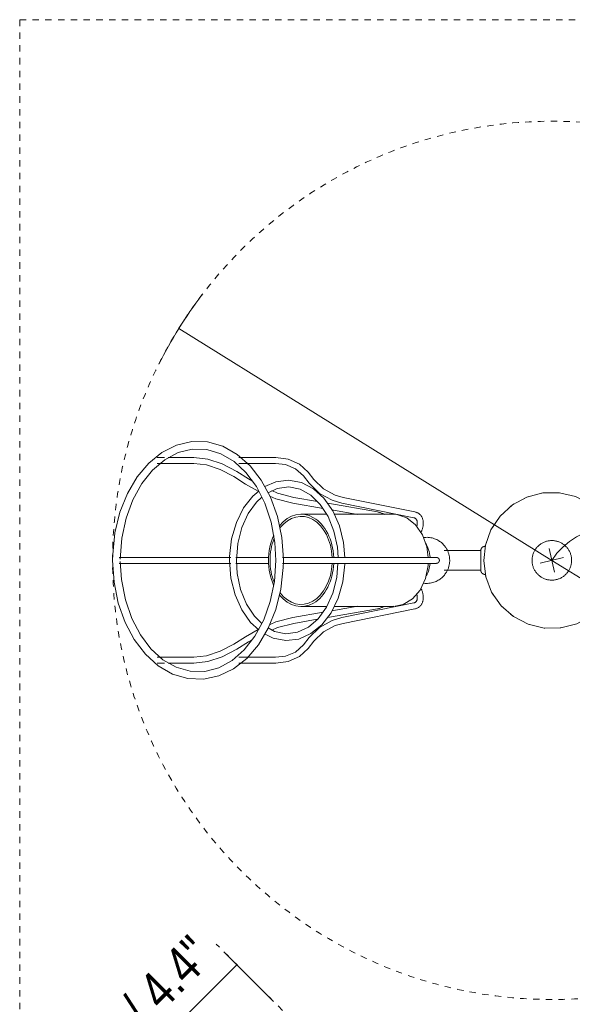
# Model space of a CAD drawing. Header units: millimetres. Extents: x 5724 to 11786, y -2894 to 7544.
# Tile 44 of 46: x 11286 to 11545, y 1906 to 2369. Entities that reach past the tile are written whole.
import ezdxf

# ---------------------------------------------------------------- set-up
doc = ezdxf.new("R2010")
doc.units = ezdxf.units.MM
doc.linetypes.add('Dash', pattern=[6, 3, -3])
doc.layers.add('A-ANNO-DIMS', color=7, linetype='Dash', lineweight=9, true_color=0xd2d2d2)
doc.layers.add('A-ANNO-DIMS-8', color=7, linetype='Continuous', lineweight=9)
doc.layers.add('E-LITE-EQPM', color=7, linetype='Continuous', lineweight=20)
doc.styles.add('Arial Narrow_2', font='ARIALN.TTF', dxfattribs={"height": 17.6})
doc.styles.add('Arial_1', font='arial.ttf', dxfattribs={"height": 16})
doc.dimstyles.new('Diameter_-_3mm_Arial_1', dxfattribs={"dimscale": 304.8, "dimtxt": 16.32415, "dimasz": 0, "dimexe": 0.062992, "dimexo": 0, "dimgap": 0.03937, "dimtad": 1, "dimjust": 3, "dimdec": 0, "dimzin": 0, "dimdsep": 46, "dimtxsty": 'Arial_1', "dimblk1": 'NONE', "dimblk2": 'NONE', "dimsah": 1, "dimcen": 0.09, "dimadec": 0, "dimazin": 0, "dimtfac": 1, "dimtdec": 4, "dimtix": 1, "dimtmove": 0, "dimatfit": 2, "dimfxl": 1, "dimtvp": 1, "dimtolj": 1, "dimtzin": 0, "dimarcsym": 2})
doc.dimstyles.new('FARO_-_2_2mm_Arial_Narrow_mm_Inch_Right_3', dxfattribs={"dimscale": 304.8, "dimtxt": 18.012385, "dimasz": 0, "dimexe": 0.07874, "dimexo": 0.0625, "dimgap": 0.013123, "dimtad": 1, "dimdec": 0, "dimzin": 0, "dimdsep": 46, "dimtxsty": 'Arial Narrow_2', "dimblk1": 'NONE', "dimblk2": 'NONE', "dimsah": 1, "dimcen": 0.09, "dimadec": 0, "dimazin": 0, "dimtfac": 1, "dimtdec": 4, "dimtix": 1, "dimtmove": 0, "dimatfit": 3, "dimfxl": 0.026247, "dimfxlon": 1, "dimtvp": 1, "dimtolj": 1, "dimtzin": 0, "dimarcsym": 2})

# ---------------------------------------------------------------- blocks, each defined once
blk = doc.blocks.new('3371X_LK - LT-513907-Alzado_PDF_kl')
at = {"layer": 'E-LITE-EQPM'}
for p, q in [((7564.06, 2163.13), (7560.69, 2163.13)), ((7577.95, 2163.13), (7565.87, 2163.13)), ((7616.28, 2163.13), (7599.02, 2163.13)), ((7560.69, 2160.33), (7577.95, 2160.33)), ((7603.63, 2153.04), (7598.15, 2156.49)), ((7599.02, 2160.33), (7616.28, 2160.33)), ((7634.26, 2152.72), (7631.59, 2156.16)), ((7596.66, 2154.12), (7602.14, 2150.67)), ((7605.42, 2152.02), (7603.63, 2153.04)), ((7629.38, 2154.45), (7632.05, 2151)), ((7608.11, 2147.28), (7602.14, 2150.67)), ((7636.01, 2142.47), (7624.9, 2144.4)), ((7681.75, 2137.56), (7648, 2144.4)), ((7749.63, 2146.59), (7749.42, 2146.58)), ((7624.42, 2141.65), (7638.58, 2139.19)), ((7664.24, 2137.57), (7640.81, 2141.64)), ((7642.61, 2138.48), (7654.86, 2136.36)), ((7647.44, 2141.65), (7681.2, 2134.82)), ((7640.23, 2136.47), (7628.3, 2136.47)), ((7671.29, 2136.47), (7643.76, 2136.47)), ((7684.6, 2127.79), (7684.88, 2128.47)), ((7712.7, 2119.38), (7695.56, 2119.38)), ((7712.7, 2119.38), (7712.7, 2114.78)), ((7558.79, 2116.18), (7542.82, 2116.18)), ((7587.75, 2116.18), (7580.86, 2116.18)), ((7635.44, 2116.18), (7619.47, 2116.18)), ((7648.29, 2116.18), (7647.03, 2116.18)), ((7690.21, 2116.18), (7659.25, 2116.18)), ((7712.7, 2114.78), (7712.7, 2110.18)), ((7542.82, 2113.38), (7558.79, 2113.38)), ((7580.86, 2113.38), (7587.75, 2113.38)), ((7587.75, 2113.38), (7595.21, 2113.38)), ((7619.47, 2113.38), (7635.44, 2113.38)), ((7647.03, 2113.38), (7648.29, 2113.38)), ((7659.25, 2113.38), (7690.21, 2113.38)), ((7695.56, 2110.18), (7712.7, 2110.18)), ((7684.88, 2101.1), (7684.6, 2101.77)), ((7628.3, 2093.09), (7640.29, 2093.09)), ((7640.76, 2087.92), (7664.24, 2092)), ((7654.86, 2093.21), (7642.76, 2091.11)), ((7643.93, 2093.09), (7671.29, 2093.09)), ((7681.2, 2094.75), (7647.44, 2087.92)), ((7648, 2085.17), (7681.75, 2092.01)), ((7671.29, 2093.09), (7671.92, 2093.21)), ((7638.58, 2090.39), (7624.42, 2087.92)), ((7624.9, 2085.17), (7635.89, 2087.08)), ((7608.12, 2082.3), (7602.14, 2078.9)), ((7742.51, 2082.98), (7742.73, 2082.99)), ((7602.14, 2078.9), (7596.66, 2075.45)), ((7632.05, 2078.57), (7629.38, 2075.12)), ((7598.15, 2073.08), (7603.63, 2076.53)), ((7604.93, 2077.27), (7603.63, 2076.53)), ((7631.59, 2073.41), (7634.26, 2076.85)), ((7577.95, 2069.24), (7560.69, 2069.24)), ((7616.28, 2069.24), (7599.02, 2069.24)), ((7560.69, 2066.44), (7564.12, 2066.44)), ((7565.89, 2066.44), (7577.95, 2066.44)), ((7599.02, 2066.44), (7616.28, 2066.44))]:
    blk.add_line(p, q, dxfattribs=at)
at = {"layer": 'E-LITE-EQPM', "flags": 128}
for points in [[(7620, 2115.38), (7619.25, 2125.6), (7617.19, 2135.39), (7613.93, 2144.44), (7609.59, 2152.46), (7604.31, 2159.24), (7598.22, 2164.61), (7591.5, 2168.39), (7584.34, 2170.44), (7576.97, 2170.64), (7569.73, 2168.98), (7562.9, 2165.55), (7556.67, 2160.5), (7551.21, 2154.01), (7546.65, 2146.23), (7543.15, 2137.38), (7540.83, 2127.72), (7539.8, 2117.56), (7539.75, 2114.78)], [(7543.35, 2115.35), (7544.08, 2125.21), (7546.08, 2134.62), (7549.24, 2143.27), (7553.41, 2150.86), (7558.46, 2157.19), (7564.19, 2162.08), (7570.45, 2165.4), (7577.13, 2167.04), (7584, 2166.85), (7590.61, 2164.86), (7596.77, 2161.21), (7602.37, 2156.02), (7607.26, 2149.42), (7611.24, 2141.59), (7614.17, 2132.77), (7615.92, 2123.23), (7616.4, 2114.78)], [(7577.95, 2163.13), (7584.39, 2162.38), (7591.16, 2160.17), (7598.08, 2156.53), (7598.15, 2156.49)], [(7631.59, 2156.16), (7627.46, 2160.01), (7622.28, 2162.34), (7616.37, 2163.13), (7616.28, 2163.13)], [(7577.95, 2160.33), (7583.89, 2159.62), (7590.25, 2157.51), (7596.66, 2154.12)], [(7629.38, 2154.45), (7625.6, 2157.87), (7620.93, 2159.8), (7616.28, 2160.33)], [(7648.8, 2116.18), (7648.24, 2123.15), (7646.28, 2131.04), (7643.15, 2138.07), (7639.01, 2143.95), (7634.05, 2148.44), (7628.43, 2151.35), (7622.43, 2152.48), (7616.39, 2151.74), (7611.23, 2149.45)], [(7634.26, 2152.72), (7638.79, 2148.33), (7644.35, 2145.41), (7648, 2144.4)], [(7608.44, 2147.38), (7605.55, 2145.02), (7601.22, 2139.42), (7597.86, 2132.61), (7595.64, 2124.87), (7594.69, 2116.57), (7594.66, 2114.78)], [(7612.76, 2146.59), (7616.98, 2148.58), (7622.44, 2149.28), (7627.82, 2148.17), (7632.81, 2145.38), (7637.27, 2141.06), (7640.97, 2135.36), (7643.72, 2128.55), (7645.33, 2120.92), (7645.63, 2116.17)], [(7624.9, 2144.4), (7617.24, 2146.41), (7614.49, 2147.59)], [(7632.05, 2151), (7636.87, 2146.27), (7642.8, 2143.01), (7647.44, 2141.65)], [(7597.86, 2114.78), (7598.51, 2122.76), (7600.4, 2130.23), (7603.39, 2136.8), (7607.29, 2142.2), (7609.89, 2144.45)], [(7624.42, 2141.65), (7616.39, 2143.74), (7613.65, 2144.91)], [(7778.07, 2114.78), (7777.13, 2122.49), (7774.36, 2129.74), (7769.93, 2136.12), (7764.09, 2141.23), (7757.19, 2144.79), (7749.63, 2146.59), (7741.87, 2146.51), (7734.36, 2144.56), (7727.53, 2140.87), (7721.8, 2135.63), (7717.49, 2129.17), (7714.86, 2121.87), (7714.07, 2114.78)], [(7735.2, 2144.78), (7734.36, 2144.56), (7733.13, 2143.9)], [(7742.16, 2146.51), (7741.87, 2146.51), (7741.33, 2146.37)], [(7728.37, 2141.32), (7727.53, 2140.87), (7726.65, 2140.07)], [(7664.24, 2137.57), (7664.55, 2137.51), (7664.86, 2137.43), (7665.17, 2137.35), (7665.48, 2137.25), (7665.79, 2137.14), (7666.1, 2137.01), (7666.41, 2136.88), (7666.71, 2136.73), (7667.02, 2136.57), (7667.32, 2136.41)], [(7687.94, 2116.18), (7687.38, 2121.12), (7685.3, 2126.85), (7682.08, 2131.5), (7677.96, 2134.73), (7673.22, 2136.33), (7671.29, 2136.47)], [(7681.2, 2134.82), (7681.33, 2134.78), (7681.46, 2134.75), (7681.58, 2134.7), (7681.69, 2134.65), (7681.8, 2134.6), (7681.9, 2134.54), (7682, 2134.48), (7682.09, 2134.41), (7682.17, 2134.33), (7682.25, 2134.25), (7682.33, 2134.16), (7682.4, 2134.06), (7682.47, 2133.96), (7682.54, 2133.84), (7682.6, 2133.72), (7682.65, 2133.59), (7682.7, 2133.45), (7682.75, 2133.3), (7682.79, 2133.15), (7682.82, 2132.98), (7682.85, 2132.8), (7682.87, 2132.62), (7682.88, 2132.43), (7682.88, 2132.23), (7682.88, 2132.02), (7682.86, 2131.81), (7682.84, 2131.59), (7682.81, 2131.36), (7682.77, 2131.13), (7682.72, 2130.89), (7682.67, 2130.71)], [(7681.75, 2137.56), (7682.04, 2137.49), (7682.33, 2137.41), (7682.61, 2137.31), (7682.88, 2137.19), (7683.15, 2137.05), (7683.4, 2136.9), (7683.65, 2136.73), (7683.88, 2136.55), (7684.11, 2136.35), (7684.31, 2136.14), (7684.51, 2135.92), (7684.69, 2135.68), (7684.85, 2135.43), (7685, 2135.17), (7685.14, 2134.9), (7685.25, 2134.63), (7685.36, 2134.34), (7685.45, 2134.06), (7685.52, 2133.76), (7685.58, 2133.46), (7685.63, 2133.15), (7685.66, 2132.84), (7685.68, 2132.53), (7685.68, 2132.22), (7685.67, 2131.9), (7685.65, 2131.57), (7685.62, 2131.25), (7685.58, 2130.93), (7685.52, 2130.6), (7685.45, 2130.27), (7685.37, 2129.94), (7685.28, 2129.61), (7685.18, 2129.28), (7685.06, 2128.95), (7684.94, 2128.63), (7684.88, 2128.47)], [(7722.65, 2136.41), (7721.8, 2135.63), (7721.35, 2134.97)], [(7718.52, 2130.72), (7717.49, 2129.17), (7717.25, 2128.52)], [(7698.09, 2114.78), (7698.08, 2115.09), (7698.07, 2115.4), (7698.05, 2115.7), (7698.02, 2116.01), (7697.98, 2116.32), (7697.93, 2116.63), (7697.87, 2116.94), (7697.8, 2117.25), (7697.72, 2117.57), (7697.63, 2117.88), (7697.53, 2118.2), (7697.42, 2118.52), (7697.3, 2118.85), (7697.16, 2119.17), (7697.01, 2119.5), (7696.84, 2119.83), (7696.66, 2120.16), (7696.46, 2120.49), (7696.25, 2120.82), (7696.01, 2121.15), (7695.76, 2121.49), (7695.49, 2121.82), (7695.19, 2122.15), (7694.88, 2122.48), (7694.54, 2122.8), (7694.18, 2123.11), (7693.79, 2123.42), (7693.38, 2123.72), (7692.94, 2124), (7692.48, 2124.27), (7691.99, 2124.52), (7691.48, 2124.75), (7690.95, 2124.96), (7690.4, 2125.14), (7689.83, 2125.3), (7689.24, 2125.42), (7688.65, 2125.52), (7688.04, 2125.58), (7687.43, 2125.61), (7686.82, 2125.6), (7686.21, 2125.56), (7685.8, 2125.5)], [(7755.37, 2114.78), (7755.37, 2115.16), (7755.34, 2115.53), (7755.31, 2115.9), (7755.25, 2116.27), (7755.19, 2116.63), (7755.11, 2117), (7755.01, 2117.36), (7754.9, 2117.71), (7754.78, 2118.06), (7754.64, 2118.41), (7754.49, 2118.75), (7754.32, 2119.08), (7754.14, 2119.41), (7753.95, 2119.73), (7753.75, 2120.04), (7753.53, 2120.34), (7753.3, 2120.63), (7753.06, 2120.92), (7752.81, 2121.19), (7752.55, 2121.46), (7752.28, 2121.71), (7752, 2121.95), (7751.71, 2122.19), (7751.41, 2122.4), (7751.1, 2122.61), (7750.78, 2122.81), (7750.46, 2122.99), (7750.12, 2123.16), (7749.79, 2123.31), (7749.44, 2123.45), (7749.09, 2123.58), (7748.74, 2123.7), (7748.38, 2123.8), (7748.02, 2123.88), (7747.65, 2123.95), (7747.28, 2124.01), (7746.91, 2124.05), (7746.54, 2124.07), (7746.17, 2124.09), (7745.8, 2124.08), (7745.43, 2124.06), (7745.06, 2124.03), (7744.69, 2123.98), (7744.32, 2123.92), (7743.96, 2123.84), (7743.6, 2123.75), (7743.24, 2123.65), (7742.89, 2123.53), (7742.54, 2123.39), (7742.2, 2123.24), (7741.87, 2123.08), (7741.54, 2122.91), (7741.22, 2122.72), (7740.9, 2122.52), (7740.6, 2122.31), (7740.3, 2122.08), (7740.01, 2121.84), (7739.74, 2121.6), (7739.47, 2121.34), (7739.21, 2121.07), (7738.97, 2120.79), (7738.73, 2120.5), (7738.51, 2120.2), (7738.3, 2119.89), (7738.1, 2119.58), (7737.92, 2119.26), (7737.74, 2118.93), (7737.58, 2118.59), (7737.44, 2118.25), (7737.31, 2117.9), (7737.19, 2117.55), (7737.09, 2117.19), (7737, 2116.83), (7736.92, 2116.46), (7736.86, 2116.1), (7736.82, 2115.73), (7736.79, 2115.36), (7736.77, 2114.99), (7736.77, 2114.78)], [(7712.7, 2119.38), (7712.7, 2119.46), (7712.7, 2119.54), (7712.71, 2119.62), (7712.72, 2119.7), (7712.74, 2119.78), (7712.75, 2119.86), (7712.77, 2119.94), (7712.8, 2120.01), (7712.82, 2120.09), (7712.85, 2120.16), (7712.89, 2120.24), (7712.92, 2120.31), (7712.96, 2120.38), (7713, 2120.45), (7713.05, 2120.51), (7713.09, 2120.58), (7713.14, 2120.64), (7713.19, 2120.7), (7713.25, 2120.76), (7713.3, 2120.82), (7713.36, 2120.87), (7713.42, 2120.93), (7713.48, 2120.98), (7713.55, 2121.02), (7713.62, 2121.07), (7713.68, 2121.11), (7713.75, 2121.15), (7713.82, 2121.19), (7713.9, 2121.22), (7713.97, 2121.25), (7714.05, 2121.28), (7714.12, 2121.3), (7714.2, 2121.32), (7714.28, 2121.34), (7714.36, 2121.36), (7714.44, 2121.37), (7714.51, 2121.38), (7714.59, 2121.38), (7714.67, 2121.38), (7714.75, 2121.38)], [(7712.7, 2116.91), (7712.7, 2117.07), (7712.7, 2117.23), (7712.7, 2117.38), (7712.7, 2117.53), (7712.7, 2117.68), (7712.7, 2117.82), (7712.7, 2117.95), (7712.7, 2118.08), (7712.7, 2118.21), (7712.7, 2118.33), (7712.7, 2118.44), (7712.7, 2118.55), (7712.7, 2118.66), (7712.7, 2118.75), (7712.7, 2118.84), (7712.7, 2118.93), (7712.7, 2119), (7712.7, 2119.07), (7712.7, 2119.14), (7712.7, 2119.19), (7712.7, 2119.24), (7712.7, 2119.28), (7712.7, 2119.32), (7712.7, 2119.35), (7712.7, 2119.37), (7712.7, 2119.38), (7712.7, 2119.38), (7712.7, 2119.38)], [(7712.7, 2119.38), (7712.7, 2119.38), (7712.7, 2119.37), (7712.7, 2119.35), (7712.7, 2119.33), (7712.7, 2119.29), (7712.7, 2119.25), (7712.7, 2119.21), (7712.7, 2119.15), (7712.7, 2119.09), (7712.7, 2119.02), (7712.7, 2118.95), (7712.7, 2118.87), (7712.7, 2118.78), (7712.7, 2118.68), (7712.7, 2118.58), (7712.7, 2118.47), (7712.7, 2118.36), (7712.7, 2118.24), (7712.7, 2118.12), (7712.7, 2117.99), (7712.7, 2117.86), (7712.7, 2117.72), (7712.7, 2117.57), (7712.7, 2117.42), (7712.7, 2117.27), (7712.7, 2117.11), (7712.7, 2116.95), (7712.7, 2116.79), (7712.7, 2116.62), (7712.7, 2116.45), (7712.7, 2116.28), (7712.7, 2116.1), (7712.7, 2115.93), (7712.7, 2115.75), (7712.7, 2115.57), (7712.7, 2115.38), (7712.7, 2115.2), (7712.7, 2115.02), (7712.7, 2114.83), (7712.7, 2114.78)], [(7715.34, 2123.19), (7714.86, 2121.87), (7714.82, 2121.44)], [(7539.75, 2114.78), (7540.42, 2104.56), (7542.4, 2094.73), (7545.6, 2085.63), (7549.88, 2077.54), (7555.11, 2070.68), (7561.15, 2065.23), (7567.84, 2061.35), (7574.99, 2059.2), (7582.35, 2058.89), (7589.6, 2060.45), (7596.46, 2063.77), (7602.74, 2068.73), (7608.25, 2075.15), (7612.86, 2082.85), (7616.43, 2091.65), (7618.82, 2101.27), (7619.93, 2111.41), (7620, 2114.19)], [(7616.4, 2114.78), (7615.74, 2104.92), (7613.82, 2095.46), (7610.72, 2086.77), (7606.6, 2079.11), (7601.6, 2072.7), (7595.9, 2067.73), (7589.66, 2064.31), (7583.01, 2062.58), (7576.13, 2062.66), (7569.51, 2064.55), (7563.31, 2068.11), (7557.67, 2073.22), (7552.75, 2079.75), (7548.71, 2087.51), (7545.71, 2096.28), (7543.89, 2105.79), (7543.35, 2114.22)], [(7558.79, 2116.18), (7565.7, 2116.18), (7573.64, 2116.18), (7580.86, 2116.18)], [(7595.21, 2116.18), (7593.87, 2116.18), (7587.75, 2116.18)], [(7594.66, 2114.78), (7595.33, 2106.42), (7597.29, 2098.53), (7600.43, 2091.5), (7604.56, 2085.62), (7608.4, 2082.14)], [(7613.07, 2116.18), (7603.92, 2116.18), (7597.59, 2116.18)], [(7609.84, 2085.08), (7606.31, 2088.51), (7602.6, 2094.2), (7599.85, 2101.02), (7598.24, 2108.65), (7597.86, 2114.78)], [(7647.03, 2116.18), (7644.51, 2116.18), (7640.25, 2116.18), (7635.44, 2116.18)], [(7648.29, 2116.18), (7651.15, 2116.18), (7655.79, 2116.18), (7659.25, 2116.18)], [(7685.88, 2104.05), (7686.49, 2103.99), (7687.1, 2103.96), (7687.71, 2103.97), (7688.32, 2104.01), (7688.92, 2104.09), (7689.51, 2104.2), (7690.09, 2104.34), (7690.65, 2104.51), (7691.2, 2104.7), (7691.72, 2104.92), (7692.22, 2105.16), (7692.69, 2105.42), (7693.14, 2105.7), (7693.57, 2105.99), (7693.97, 2106.29), (7694.35, 2106.6), (7694.7, 2106.92), (7695.03, 2107.24), (7695.33, 2107.57), (7695.62, 2107.9), (7695.88, 2108.24), (7696.12, 2108.57), (7696.35, 2108.9), (7696.55, 2109.23), (7696.74, 2109.56), (7696.92, 2109.89), (7697.08, 2110.22), (7697.22, 2110.55), (7697.35, 2110.87), (7697.47, 2111.19), (7697.58, 2111.51), (7697.68, 2111.83), (7697.76, 2112.15), (7697.83, 2112.46), (7697.9, 2112.77), (7697.95, 2113.08), (7698, 2113.39), (7698.03, 2113.7), (7698.06, 2114.01), (7698.08, 2114.31), (7698.09, 2114.62), (7698.09, 2114.78)], [(7691.84, 2116.18), (7691.84, 2116.18), (7691.82, 2116.18), (7691.78, 2116.18), (7691.74, 2116.18), (7691.68, 2116.18), (7691.6, 2116.18), (7691.52, 2116.18), (7691.42, 2116.18), (7691.3, 2116.18), (7691.18, 2116.18), (7691.04, 2116.18), (7690.89, 2116.18), (7690.73, 2116.18), (7690.56, 2116.18), (7690.38, 2116.18), (7690.21, 2116.18)], [(7690.25, 2116.18), (7690.44, 2116.18), (7690.62, 2116.18), (7690.79, 2116.18), (7690.95, 2116.18), (7691.09, 2116.18), (7691.23, 2116.18), (7691.35, 2116.18), (7691.45, 2116.18), (7691.55, 2116.18), (7691.63, 2116.18), (7691.7, 2116.18), (7691.75, 2116.18), (7691.8, 2116.18), (7691.82, 2116.18), (7691.84, 2116.18), (7691.84, 2116.18)], [(7691.84, 2116.18), (7691.9, 2116.18), (7691.95, 2116.18), (7692.01, 2116.17), (7692.07, 2116.17), (7692.12, 2116.16), (7692.18, 2116.14), (7692.23, 2116.13), (7692.28, 2116.11), (7692.34, 2116.1), (7692.39, 2116.07), (7692.44, 2116.05), (7692.49, 2116.03), (7692.54, 2116), (7692.59, 2115.97), (7692.63, 2115.94), (7692.68, 2115.91), (7692.72, 2115.87), (7692.77, 2115.84), (7692.81, 2115.8), (7692.85, 2115.76), (7692.89, 2115.72), (7692.92, 2115.68), (7692.96, 2115.63), (7692.99, 2115.59), (7693.02, 2115.54), (7693.05, 2115.49), (7693.08, 2115.44), (7693.1, 2115.39), (7693.13, 2115.34), (7693.15, 2115.29), (7693.17, 2115.24), (7693.18, 2115.19), (7693.2, 2115.13), (7693.21, 2115.08), (7693.22, 2115.02), (7693.23, 2114.97), (7693.24, 2114.91), (7693.24, 2114.86), (7693.24, 2114.8), (7693.24, 2114.74), (7693.24, 2114.69), (7693.23, 2114.63), (7693.23, 2114.58), (7693.22, 2114.52), (7693.21, 2114.47), (7693.19, 2114.41), (7693.18, 2114.36), (7693.16, 2114.31), (7693.14, 2114.25), (7693.12, 2114.2), (7693.09, 2114.15), (7693.07, 2114.1), (7693.04, 2114.05), (7693.01, 2114.01), (7692.97, 2113.96), (7692.94, 2113.92), (7692.91, 2113.87), (7692.87, 2113.83), (7692.83, 2113.79), (7692.79, 2113.75), (7692.75, 2113.72), (7692.7, 2113.68), (7692.66, 2113.65), (7692.61, 2113.62), (7692.56, 2113.59), (7692.52, 2113.56), (7692.47, 2113.53), (7692.42, 2113.51), (7692.36, 2113.49), (7692.31, 2113.47), (7692.26, 2113.45), (7692.2, 2113.43), (7692.15, 2113.42), (7692.1, 2113.41), (7692.04, 2113.4), (7691.98, 2113.39), (7691.93, 2113.39), (7691.87, 2113.39), (7691.84, 2113.38)], [(7712.7, 2114.78), (7712.7, 2114.6), (7712.7, 2114.42), (7712.7, 2114.23), (7712.7, 2114.05), (7712.7, 2113.87), (7712.7, 2113.69), (7712.7, 2113.51), (7712.7, 2113.34), (7712.7, 2113.16), (7712.7, 2112.99), (7712.7, 2112.83), (7712.7, 2112.66), (7712.7, 2112.5), (7712.7, 2112.34), (7712.7, 2112.19), (7712.7, 2112.04), (7712.7, 2111.89), (7712.7, 2111.75), (7712.7, 2111.62), (7712.7, 2111.48), (7712.7, 2111.36), (7712.7, 2111.24), (7712.7, 2111.13), (7712.7, 2111.02), (7712.7, 2110.91), (7712.7, 2110.82), (7712.7, 2110.73), (7712.7, 2110.64), (7712.7, 2110.57), (7712.7, 2110.5), (7712.7, 2110.43), (7712.7, 2110.38), (7712.7, 2110.33), (7712.7, 2110.29), (7712.7, 2110.25), (7712.7, 2110.22), (7712.7, 2110.2), (7712.7, 2110.19), (7712.7, 2110.19), (7712.7, 2110.18)], [(7714.07, 2114.78), (7715.01, 2107.08), (7717.78, 2099.83), (7722.22, 2093.45), (7728.06, 2088.34), (7734.95, 2084.78), (7742.51, 2082.98), (7750.27, 2083.06), (7757.79, 2085.01), (7764.61, 2088.7), (7770.35, 2093.94), (7774.65, 2100.4), (7777.28, 2107.7), (7778.07, 2114.78)], [(7736.77, 2114.78), (7736.78, 2114.41), (7736.8, 2114.04), (7736.84, 2113.67), (7736.89, 2113.3), (7736.95, 2112.94), (7737.04, 2112.57), (7737.13, 2112.21), (7737.24, 2111.86), (7737.37, 2111.51), (7737.5, 2111.16), (7737.66, 2110.82), (7737.82, 2110.49), (7738, 2110.16), (7738.19, 2109.84), (7738.39, 2109.53), (7738.61, 2109.23), (7738.84, 2108.94), (7739.08, 2108.65), (7739.33, 2108.38), (7739.59, 2108.11), (7739.86, 2107.86), (7740.14, 2107.62), (7740.44, 2107.38), (7740.74, 2107.16), (7741.05, 2106.96), (7741.36, 2106.76), (7741.69, 2106.58), (7742.02, 2106.41), (7742.36, 2106.26), (7742.7, 2106.12), (7743.05, 2105.99), (7743.4, 2105.87), (7743.76, 2105.77), (7744.12, 2105.69), (7744.49, 2105.62), (7744.86, 2105.56), (7745.23, 2105.52), (7745.6, 2105.49), (7745.97, 2105.48), (7746.34, 2105.49), (7746.71, 2105.51), (7747.08, 2105.54), (7747.45, 2105.59), (7747.82, 2105.65), (7748.18, 2105.73), (7748.55, 2105.82), (7748.9, 2105.92), (7749.25, 2106.04), (7749.6, 2106.18), (7749.94, 2106.33), (7750.28, 2106.49), (7750.61, 2106.66), (7750.93, 2106.85), (7751.24, 2107.05), (7751.55, 2107.26), (7751.84, 2107.49), (7752.13, 2107.73), (7752.41, 2107.97), (7752.67, 2108.23), (7752.93, 2108.5), (7753.18, 2108.78), (7753.41, 2109.07), (7753.63, 2109.37), (7753.84, 2109.67), (7754.04, 2109.99), (7754.23, 2110.31), (7754.4, 2110.64), (7754.56, 2110.98), (7754.7, 2111.32), (7754.84, 2111.67), (7754.95, 2112.02), (7755.06, 2112.38), (7755.15, 2112.74), (7755.22, 2113.1), (7755.28, 2113.47), (7755.33, 2113.84), (7755.36, 2114.21), (7755.37, 2114.58), (7755.37, 2114.78)], [(7580.86, 2113.38), (7572.34, 2113.38), (7564.54, 2113.38), (7558.79, 2113.38)], [(7597.59, 2113.38), (7598.14, 2113.38), (7607.88, 2113.38), (7613.07, 2113.38)], [(7611.35, 2080.18), (7615.14, 2078.22), (7621.14, 2077.09), (7627.18, 2077.83), (7632.9, 2080.37), (7638.03, 2084.55), (7642.35, 2090.15), (7645.71, 2096.96), (7647.93, 2104.7), (7648.89, 2113), (7648.89, 2113.38)], [(7645.6, 2113.4), (7645.07, 2106.81), (7643.17, 2099.34), (7640.19, 2092.77), (7636.28, 2087.37), (7631.69, 2083.39), (7626.59, 2080.99), (7621.13, 2080.29), (7615.75, 2081.4), (7612.84, 2083.03)], [(7635.44, 2113.38), (7641.03, 2113.38), (7645.02, 2113.38), (7647.03, 2113.38)], [(7659.25, 2113.38), (7653.64, 2113.38), (7649.74, 2113.38), (7648.29, 2113.38)], [(7672.51, 2093.32), (7676.2, 2094.02), (7680.6, 2096.66), (7684.2, 2100.81), (7686.75, 2106.19), (7687.99, 2112.36), (7688.04, 2113.38)], [(7691.84, 2113.38), (7691.84, 2113.38), (7691.82, 2113.38), (7691.78, 2113.38), (7691.74, 2113.38), (7691.68, 2113.38), (7691.6, 2113.38), (7691.52, 2113.38), (7691.42, 2113.38), (7691.3, 2113.38), (7691.18, 2113.38), (7691.04, 2113.38), (7690.89, 2113.38), (7690.73, 2113.38), (7690.56, 2113.38), (7690.38, 2113.38), (7690.18, 2113.38)], [(7690.21, 2113.38), (7690.4, 2113.38), (7690.59, 2113.38), (7690.76, 2113.38), (7690.92, 2113.38), (7691.06, 2113.38), (7691.2, 2113.38), (7691.32, 2113.38), (7691.43, 2113.38), (7691.53, 2113.38), (7691.61, 2113.38), (7691.69, 2113.38), (7691.74, 2113.38), (7691.79, 2113.38), (7691.82, 2113.38), (7691.84, 2113.38), (7691.84, 2113.38)], [(7712.7, 2110.18), (7712.7, 2110.19), (7712.7, 2110.2), (7712.7, 2110.22), (7712.7, 2110.24), (7712.7, 2110.28), (7712.7, 2110.32), (7712.7, 2110.36), (7712.7, 2110.42), (7712.7, 2110.48), (7712.7, 2110.55), (7712.7, 2110.62), (7712.7, 2110.7), (7712.7, 2110.79), (7712.7, 2110.89), (7712.7, 2110.99), (7712.7, 2111.1), (7712.7, 2111.21), (7712.7, 2111.33), (7712.7, 2111.45), (7712.7, 2111.58), (7712.7, 2111.71), (7712.7, 2111.85), (7712.7, 2112), (7712.7, 2112.15), (7712.7, 2112.3), (7712.7, 2112.46), (7712.7, 2112.62)], [(7714.75, 2108.19), (7714.67, 2108.18), (7714.59, 2108.19), (7714.51, 2108.19), (7714.43, 2108.2), (7714.35, 2108.21), (7714.28, 2108.23), (7714.2, 2108.25), (7714.12, 2108.27), (7714.04, 2108.29), (7713.97, 2108.32), (7713.9, 2108.35), (7713.82, 2108.39), (7713.75, 2108.42), (7713.68, 2108.46), (7713.61, 2108.5), (7713.55, 2108.55), (7713.48, 2108.59), (7713.42, 2108.64), (7713.36, 2108.7), (7713.3, 2108.75), (7713.25, 2108.81), (7713.19, 2108.87), (7713.14, 2108.93), (7713.09, 2108.99), (7713.04, 2109.06), (7713, 2109.12), (7712.96, 2109.19), (7712.92, 2109.26), (7712.89, 2109.33), (7712.85, 2109.41), (7712.82, 2109.48), (7712.8, 2109.56), (7712.77, 2109.63), (7712.75, 2109.71), (7712.74, 2109.79), (7712.72, 2109.87), (7712.71, 2109.95), (7712.7, 2110.03), (7712.7, 2110.11), (7712.7, 2110.18)], [(7714.97, 2107.46), (7715.01, 2107.08), (7715.4, 2106.05)], [(7685.06, 2100.62), (7684.94, 2100.94), (7684.88, 2101.1)], [(7717.44, 2100.73), (7717.78, 2099.83), (7718.74, 2098.45)], [(7681.2, 2094.75), (7681.33, 2094.78), (7681.46, 2094.82), (7681.58, 2094.87), (7681.69, 2094.91), (7681.8, 2094.97), (7681.9, 2095.03), (7682, 2095.09), (7682.09, 2095.16), (7682.17, 2095.24), (7682.25, 2095.32), (7682.33, 2095.41), (7682.4, 2095.51), (7682.47, 2095.61), (7682.54, 2095.73), (7682.6, 2095.85), (7682.65, 2095.98), (7682.7, 2096.12), (7682.75, 2096.27), (7682.79, 2096.42), (7682.82, 2096.59), (7682.85, 2096.77), (7682.87, 2096.95), (7682.88, 2097.14), (7682.88, 2097.34), (7682.88, 2097.55), (7682.86, 2097.76), (7682.84, 2097.98), (7682.81, 2098.21), (7682.77, 2098.44), (7682.72, 2098.68), (7682.66, 2098.92)], [(7681.75, 2092.01), (7682.04, 2092.08), (7682.33, 2092.16), (7682.61, 2092.26), (7682.88, 2092.38), (7683.15, 2092.52), (7683.4, 2092.67), (7683.65, 2092.84), (7683.88, 2093.02), (7684.11, 2093.22), (7684.31, 2093.43), (7684.51, 2093.65), (7684.69, 2093.89), (7684.85, 2094.14), (7685, 2094.4), (7685.14, 2094.67), (7685.25, 2094.94), (7685.36, 2095.23), (7685.45, 2095.51), (7685.52, 2095.81), (7685.58, 2096.11), (7685.63, 2096.42), (7685.66, 2096.72), (7685.68, 2097.04), (7685.68, 2097.35), (7685.67, 2097.67), (7685.65, 2097.99), (7685.62, 2098.32), (7685.58, 2098.64), (7685.52, 2098.97), (7685.45, 2099.3), (7685.37, 2099.63), (7685.28, 2099.96), (7685.18, 2100.29), (7685.06, 2100.62)], [(7664.24, 2092), (7664.55, 2092.06), (7664.86, 2092.14), (7665.17, 2092.22), (7665.48, 2092.32), (7665.79, 2092.43), (7666.1, 2092.56), (7666.41, 2092.69), (7666.71, 2092.84), (7667.02, 2093), (7667.32, 2093.16)], [(7721.93, 2093.87), (7722.22, 2093.45), (7723.06, 2092.72)], [(7624.42, 2087.92), (7616.39, 2085.83), (7613.71, 2084.68)], [(7632.05, 2078.57), (7636.87, 2083.3), (7642.8, 2086.56), (7647.44, 2087.92)], [(7726.73, 2089.5), (7728.06, 2088.34), (7728.64, 2088.04)], [(7624.9, 2085.17), (7617.24, 2083.16), (7614.51, 2081.99)], [(7634.26, 2076.85), (7638.79, 2081.24), (7644.35, 2084.16), (7648, 2085.17)], [(7733.72, 2085.42), (7734.95, 2084.78), (7735.41, 2084.67)], [(7749.99, 2083.06), (7750.27, 2083.06), (7750.81, 2083.2)], [(7577.95, 2069.24), (7583.89, 2069.95), (7590.25, 2072.06), (7596.66, 2075.45)], [(7577.95, 2066.44), (7584.39, 2067.19), (7591.16, 2069.4), (7598.08, 2073.04), (7598.15, 2073.08)], [(7629.38, 2075.12), (7625.6, 2071.7), (7620.93, 2069.77), (7616.28, 2069.24)], [(7631.59, 2073.41), (7627.46, 2069.56), (7622.28, 2067.23), (7616.37, 2066.44), (7616.28, 2066.44)]]:
    blk.add_lwpolyline(points, dxfattribs=at)
at = {"layer": 'E-LITE-EQPM'}
for centre, major_axis, start_param, end_param in [((7628.3, 2114.78), (0, 21.69), 4.77741, 7.004161), ((7628.3, 2114.78), (0, 20.69), 4.780552, 7.016224), ((7628.3, 2114.78), (0, 21.69), 0.994851, 1.570796), ((7628.3, 2114.78), (0, 20.69), 1.059586, 1.570796), ((7680.42, 2114.78), (0, 12.03), 4.83184, 5.450052), ((7628.3, 2114.78), (0, 21.69), 1.570796, 2.135902), ((7628.3, 2114.78), (0, 20.69), 1.570796, 2.091344), ((7628.3, 2114.78), (0, 21.69), 2.419886, 4.647368), ((7628.3, 2114.78), (0, 20.69), 2.399496, 4.644226), ((7680.42, 2114.78), (0, 12.03), 4.070487, 4.592938)]:
    blk.add_ellipse(centre, major_axis=major_axis, ratio=0.707107, start_param=start_param, end_param=end_param, dxfattribs=at)
for points in [[(7619.99, 2114.78), (7619.99, 2114.84), (7619.99, 2114.95), (7619.99, 2115.11), (7620, 2115.27), (7620, 2115.36), (7620, 2115.41)], [(7619.99, 2114.03), (7619.99, 2114.07), (7620, 2114.16), (7620, 2114.3), (7619.99, 2114.46), (7619.99, 2114.62), (7619.99, 2114.73), (7619.99, 2114.78)]]:
    blk.add_open_spline(points, degree=3, dxfattribs=at)
blk = doc.blocks.new('DIMBLOCK13-Alzado_PDF_kl')
at = {"layer": 'A-ANNO-DIMS-8', "color": 8, "true_color": 0x787878, "transparency": 16777216}
for p, q in [((11535.58, 2114.78), (11360.31, 2223.68)), ((11534.3, 2120.29), (11536.87, 2109.28)), ((11530.07, 2113.5), (11541.09, 2116.07)), ((11535.58, 2114.78), (11710.86, 2005.89))]:
    blk.add_line(p, q, dxfattribs=at)
for start, end in [(142.8163, 153.4786), (322.8163, 333.4786)]:
    blk.add_arc((11535.58, 2114.78), 206.35, start, end, dxfattribs=at)
blk.add_ellipse((11579.27, 2087.64), major_axis=(-43.68, 27.14), ratio=0.776615, start_param=4.712389, end_param=6.283185, dxfattribs=at)
at = {"layer": 'A-ANNO-DIMS-8', "color": 0, "transparency": 16777216, "insert": (11604.68, 2128.55), "char_height": 16, "width": 152.1913, "attachment_point": 1, "rotation": 328.1475, "line_spacing_factor": 0.941778, "style": 'Arial_1'}
blk.add_mtext('ø 413 / 16.2"', dxfattribs=at)
blk = doc.blocks.new('_None')
blk = doc.blocks.new('DIMBLOCK14-Alzado_PDF_kl')
at = {"layer": 'A-ANNO-DIMS-8', "color": 251, "true_color": 0x5b5b5b, "transparency": 16777216}
for p, q in [((11387.6, 1924.75), (11381.95, 1930.4)), ((11387.51, 1924.84), (11404.57, 1907.78)), ((11387.6, 1924.75), (11308.41, 1845.55)), ((11308.41, 1845.55), (11302.75, 1851.21)), ((11308.32, 1845.64), (11325.38, 1828.58))]:
    blk.add_line(p, q, dxfattribs=at)
at = {"layer": 'A-ANNO-DIMS-8', "color": 0, "transparency": 16777216, "insert": (11293.21, 1868.18), "char_height": 17.6, "width": 121.798, "attachment_point": 1, "rotation": 45, "line_spacing_factor": 0.974696, "style": 'Arial Narrow_2'}
blk.add_mtext('Ø112 / 4.4"', dxfattribs=at)

msp = doc.modelspace()

# ---------------------------------------------------------------- linework, layer by layer
at = {"layer": 'A-ANNO-DIMS'}
for p, q in [((11285.58, 2368.86), (11285.58, 1570.86)), ((11285.58, 2368.86), (11785.58, 2368.86)), ((11409.08, 1903.27), (11377.96, 1934.39))]:
    msp.add_line(p, q, dxfattribs=at)
msp.add_circle((11535.58, 2114.78), 206.35, dxfattribs=at)

# ---------------------------------------------------------------- block references
at = {"layer": 'E-LITE-EQPM'}
msp.add_blockref('3371X_LK - LT-513907-Alzado_PDF_kl', (3789.51, 0), dxfattribs=at)

# ---------------------------------------------------------------- dimensions: what is measured, and where the dimension line sits
at = {"layer": 'A-ANNO-DIMS', "color": 8, "linetype": 'Continuous', "true_color": 0x787878}
dim = msp.add_diameter_dim_2p(p1=(11710.86, 2005.89), p2=(11360.31, 2223.68), dimstyle='Diameter_-_3mm_Arial_1', override={"dimpost": 'ø<>'}, dxfattribs=at)
dim.commit()
dim.dimension.update_dxf_attribs({"geometry": 'DIMBLOCK13-Alzado_PDF_kl', "text_midpoint": (11547.38, 2133.78)})
at = {"layer": 'A-ANNO-DIMS', "color": 251, "linetype": 'Continuous', "true_color": 0x5b5b5b}
dim = msp.add_linear_dim(base=(11308.41, 1845.55), p1=(11381.95, 1930.4), p2=(11302.75, 1851.21), angle=45, text='Ø<>', dimstyle='FARO_-_2_2mm_Arial_Narrow_mm_Inch_Right_3', override={"dimpost": '<>', "dimfxl": 111.996792}, dxfattribs=at)
dim.commit()
dim.dimension.update_dxf_attribs({"geometry": 'DIMBLOCK14-Alzado_PDF_kl', "text_midpoint": (11337, 1896.16)})

doc.saveas('drawing.dxf')
